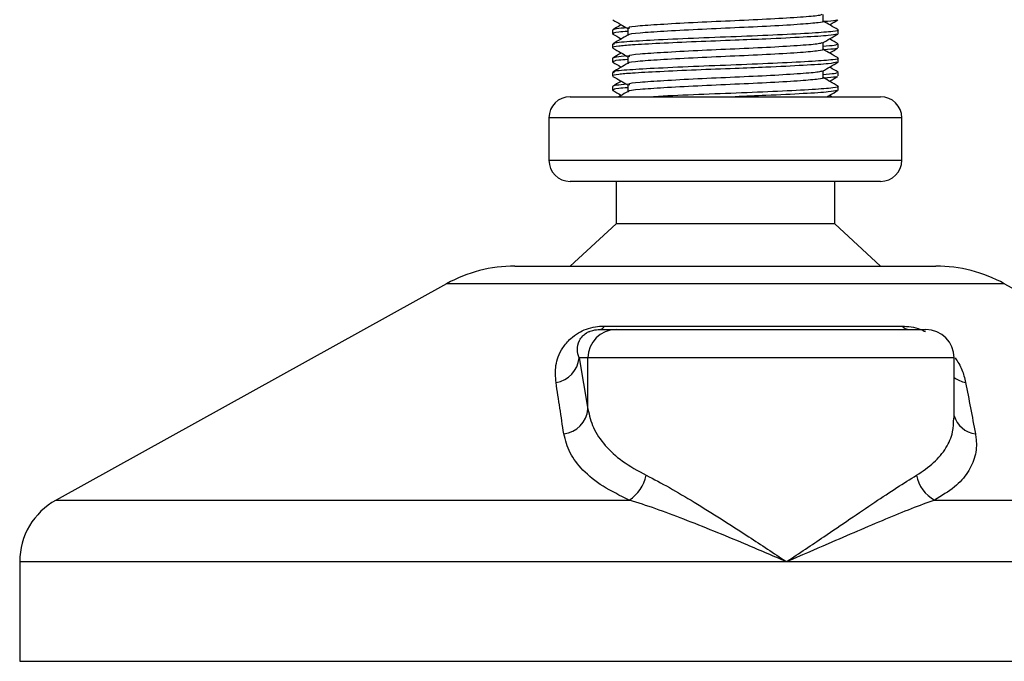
# Model space of a CAD drawing. Header units: millimetres. Extents: x 0 to 420, y 0 to 297.
# Tile 32 of 102: x 146.6 to 150.09, y 194.48 to 196.75. Entities that reach past the tile are written whole.
import ezdxf

# ---------------------------------------------------------------- set-up
doc = ezdxf.new("R2010")
doc.units = ezdxf.units.MM

msp = doc.modelspace()

# ---------------------------------------------------------------- linework, layer by layer
at = {"color": 7, "linetype": 'Continuous', "lineweight": 25}
for p, q in [((149.4474, 196.74798), (149.4474, 196.77236)), ((148.70152, 196.71675), (148.70152, 196.70425)), ((148.70186, 196.70358), (148.70625, 196.70283)), ((148.75565, 196.72298), (148.75565, 196.6987)), ((149.49881, 196.70425), (149.50118, 196.70358)), ((149.50152, 196.70425), (149.50152, 196.71675)), ((148.70152, 196.6668), (148.70152, 196.65427)), ((149.4474, 196.64798), (149.4474, 196.67236)), ((149.50152, 196.65427), (149.50152, 196.6668)), ((148.75565, 196.62298), (148.75565, 196.5987)), ((148.70152, 196.61675), (148.70152, 196.60425)), ((148.70186, 196.60358), (148.70625, 196.60283)), ((149.49881, 196.60425), (149.50118, 196.60358)), ((149.50152, 196.60425), (149.50152, 196.61675)), ((148.70152, 196.5668), (148.70152, 196.55427)), ((149.4474, 196.54798), (149.4474, 196.57236)), ((149.50152, 196.55427), (149.50152, 196.5668)), ((148.70152, 196.51675), (148.70152, 196.50425)), ((148.75565, 196.52298), (148.75565, 196.4987)), ((149.50152, 196.50425), (149.50152, 196.51675)), ((148.70186, 196.50358), (148.70625, 196.50283)), ((149.49881, 196.50425), (149.50118, 196.50358)), ((148.55152, 196.4807), (149.65152, 196.4807)), ((148.47652, 196.4057), (148.47652, 196.2557)), ((148.47888, 196.4057), (148.47652, 196.4057)), ((149.72652, 196.4057), (148.47888, 196.4057)), ((149.72652, 196.2557), (149.72652, 196.4057)), ((148.47652, 196.2557), (149.72652, 196.2557)), ((149.65152, 196.1807), (148.55152, 196.1807)), ((148.71402, 196.1807), (148.71402, 196.0307)), ((149.48902, 196.0307), (149.48902, 196.1807)), ((148.71402, 196.0307), (148.55152, 195.8807)), ((149.48902, 196.0307), (148.71402, 196.0307)), ((149.65152, 195.8807), (149.48902, 196.0307)), ((148.35574, 195.8807), (149.84731, 195.8807)), ((148.11349, 195.8181), (146.7304, 195.05208)), ((148.11721, 195.8181), (148.11349, 195.8181)), ((150.08956, 195.8181), (148.11721, 195.8181)), ((151.47265, 195.05208), (150.08956, 195.8181)), ((148.65641, 195.6557), (148.714, 195.6557)), ((148.67291, 195.66822), (149.72814, 195.66822)), ((148.714, 195.6557), (149.81193, 195.6557)), ((148.58317, 195.5557), (148.61438, 195.37402)), ((148.61438, 195.5557), (148.58317, 195.5557)), ((148.61438, 195.37402), (148.61438, 195.5557)), ((149.91193, 195.5557), (148.61438, 195.5557)), ((149.91193, 195.34154), (149.91193, 195.5557)), ((146.7304, 195.05208), (148.7605, 195.05208)), ((149.8428, 195.05208), (151.47265, 195.05208)), ((146.60152, 194.83338), (146.60152, 194.4807)), ((149.31829, 194.83338), (146.60152, 194.83338)), ((151.60152, 194.83338), (149.31829, 194.83338)), ((146.60152, 194.4807), (146.61094, 194.4807)), ((146.61094, 194.4807), (151.60152, 194.4807))]:
    msp.add_line(p, q, dxfattribs=at)
for centre, radius, start, end in [((148.55152, 196.4057), 0.075, 90, 180), ((149.65152, 196.4057), 0.075, 0, 90), ((148.55152, 196.2557), 0.075, 180, 270), ((149.65152, 196.2557), 0.075, 270, 0), ((148.35574, 195.3807), 0.5, 90, 118.97971), ((149.84731, 195.3807), 0.5, 61.02029, 90), ((148.71419, 195.55589), 0.09981, 90.1083, 180.10789), ((148.65322, 195.67703), 0.02156, 278.49257, 335.89592), ((149.75412, 195.68877), 0.03312, 218.34182, 266.79191), ((149.81193, 195.5557), 0.1, 0, 90), ((148.48613, 195.56444), 0.09744, 279.07467, 354.85539), ((149.97166, 195.5659), 0.09955, 233.12971, 258.87121), ((148.5172, 195.38346), 0.09764, 276.94193, 354.44804), ((149.998, 195.37542), 0.08955, 196.03358, 262.99521), ((148.68933, 195.16644), 0.13469, 301.89425, 348.4889), ((149.8999, 195.16145), 0.12338, 190.22117, 242.43176), ((146.85152, 194.83338), 0.25, 118.97971, 180)]:
    msp.add_arc(centre, radius, start, end, dxfattribs=at)
for points, knots in [([(149.44307, 196.77142), (149.44003, 196.77023), (149.43175, 196.76699), (149.37175, 196.76227), (149.26691, 196.75556), (149.13569, 196.74958), (149.00008, 196.74369), (148.87882, 196.73696), (148.79385, 196.73138), (148.75283, 196.72646), (148.75969, 196.72368), (148.76132, 196.72302)], [0, 0, 0, 0, 0.0720147, 0.1963527, 0.3258129, 0.4521154, 0.5780097, 0.7075456, 0.8320575, 0.9599935, 1, 1, 1, 1]), ([(148.73291, 196.73553), (148.73183, 196.7349), (148.7217, 196.72903), (148.71157, 196.72317), (148.70251, 196.71793)], [0, 0, 0, 0, 0.1063002, 1, 1, 1, 1]), ([(148.70306, 196.75281), (148.71211, 196.74757), (148.72965, 196.73742), (148.74717, 196.72727), (148.75565, 196.72236)], [0, 0, 0, 0, 0.5163558, 1, 1, 1, 1]), ([(149.44623, 196.74799), (149.44661, 196.74785), (149.45137, 196.7461), (149.4306, 196.74236), (149.37345, 196.73726), (149.26647, 196.73056), (149.13578, 196.72458), (149.00012, 196.71869), (148.87853, 196.71196), (148.79489, 196.70638), (148.75427, 196.70193), (148.75872, 196.69961), (148.7591, 196.69941)], [0, 0, 0, 0, 0.0082578, 0.1034691, 0.2273249, 0.356283, 0.4820958, 0.6075018, 0.7365354, 0.8605644, 0.9880043, 1, 1, 1, 1]), ([(149.50054, 196.71793), (149.49148, 196.72317), (149.47377, 196.73342), (149.45605, 196.74368), (149.4474, 196.7487)], [0, 0, 0, 0, 0.5112595, 1, 1, 1, 1]), ([(149.49607, 196.75282), (149.49544, 196.75205), (149.49369, 196.74987), (149.46766, 196.74794), (149.45087, 196.74669)], [0, 0, 0, 0, 0.3549045, 1, 1, 1, 1]), ([(149.47014, 196.73553), (149.47103, 196.73605), (149.48098, 196.74181), (149.49093, 196.74757), (149.49999, 196.75281)], [0, 0, 0, 0, 0.0901673, 1, 1, 1, 1]), ([(149.4968, 196.70283), (149.48968, 196.70105), (149.47447, 196.69724), (149.38254, 196.69163), (149.26179, 196.68549), (149.12788, 196.68038), (148.99479, 196.67534), (148.86589, 196.66929), (148.77221, 196.66431), (148.71989, 196.6598), (148.69837, 196.65636), (148.70312, 196.65455), (148.70386, 196.65427)], [0, 0, 0, 0, 0.1103215, 0.235792, 0.3649147, 0.4567307, 0.5705852, 0.6879779, 0.8017099, 0.8909074, 0.9831729, 1, 1, 1, 1]), ([(148.75684, 196.69939), (148.74778, 196.69414), (148.72967, 196.68365), (148.71157, 196.67317), (148.70251, 196.66793)], [0, 0, 0, 0, 0.4998987, 1, 1, 1, 1]), ([(148.75441, 196.72501), (148.73945, 196.72376), (148.7078, 196.72112), (148.70461, 196.71826), (148.70292, 196.71675)], [0, 0, 0, 0, 0.4724668, 1, 1, 1, 1]), ([(148.70306, 196.70281), (148.71211, 196.69757), (148.72207, 196.69181), (148.73201, 196.68605), (148.73291, 196.68553)], [0, 0, 0, 0, 0.9098327, 1, 1, 1, 1]), ([(148.75565, 196.71227), (148.74383, 196.71146), (148.70751, 196.70897), (148.70556, 196.70615), (148.70424, 196.70425)], [0, 0, 0, 0, 0.3252393, 1, 1, 1, 1]), ([(149.50012, 196.71675), (149.50058, 196.71661), (149.50612, 196.71486), (149.48211, 196.71111), (149.41601, 196.70601), (149.29227, 196.69931), (149.14117, 196.69333), (148.98417, 196.68744), (148.84396, 196.68071), (148.74572, 196.67513), (148.69831, 196.67023), (148.70617, 196.66745), (148.70802, 196.6668)], [0, 0, 0, 0, 0.0083406, 0.101003, 0.2215465, 0.34705, 0.469496, 0.5915465, 0.7171234, 0.8378352, 0.9618629, 1, 1, 1, 1]), ([(149.44569, 196.67136), (149.45473, 196.67661), (149.47283, 196.68709), (149.49093, 196.69757), (149.49999, 196.70281)], [0, 0, 0, 0, 0.4999098, 1, 1, 1, 1]), ([(149.44307, 196.67142), (149.44003, 196.67023), (149.43175, 196.66699), (149.37175, 196.66227), (149.26691, 196.65556), (149.13569, 196.64958), (149.00008, 196.64369), (148.87882, 196.63696), (148.79385, 196.63138), (148.75283, 196.62646), (148.75969, 196.62368), (148.76132, 196.62302)], [0, 0, 0, 0, 0.0720147, 0.1963527, 0.3258129, 0.4521154, 0.5780097, 0.7075456, 0.8320575, 0.9599935, 1, 1, 1, 1]), ([(149.49502, 196.6668), (149.49545, 196.66528), (149.49626, 196.66241), (149.46306, 196.6599), (149.4474, 196.65871)], [0, 0, 0, 0, 0.5281798, 1, 1, 1, 1]), ([(149.50054, 196.66793), (149.49148, 196.67317), (149.48135, 196.67903), (149.47121, 196.6849), (149.47014, 196.68553)], [0, 0, 0, 0, 0.89369983, 1, 1, 1, 1]), ([(148.73291, 196.63553), (148.73183, 196.6349), (148.7217, 196.62903), (148.71157, 196.62317), (148.70251, 196.61793)], [0, 0, 0, 0, 0.1063002, 1, 1, 1, 1]), ([(148.75441, 196.62501), (148.73945, 196.62376), (148.7078, 196.62112), (148.70461, 196.61826), (148.70292, 196.61675)], [0, 0, 0, 0, 0.4724668, 1, 1, 1, 1]), ([(148.70306, 196.65281), (148.71211, 196.64757), (148.72965, 196.63742), (148.74717, 196.62727), (148.75565, 196.62236)], [0, 0, 0, 0, 0.5163558, 1, 1, 1, 1]), ([(149.44623, 196.64799), (149.44661, 196.64785), (149.45137, 196.6461), (149.4306, 196.64236), (149.37345, 196.63726), (149.26647, 196.63056), (149.13578, 196.62458), (149.00012, 196.61869), (148.87853, 196.61196), (148.79489, 196.60638), (148.75427, 196.60193), (148.75872, 196.59961), (148.7591, 196.59941)], [0, 0, 0, 0, 0.0082578, 0.1034691, 0.2273249, 0.356283, 0.4820958, 0.6075018, 0.7365354, 0.8605644, 0.9880043, 1, 1, 1, 1]), ([(149.50054, 196.61793), (149.49148, 196.62317), (149.47377, 196.63342), (149.45605, 196.64368), (149.4474, 196.6487)], [0, 0, 0, 0, 0.5112595, 1, 1, 1, 1]), ([(149.49607, 196.65282), (149.49544, 196.65205), (149.49369, 196.64987), (149.46766, 196.64794), (149.45087, 196.64669)], [0, 0, 0, 0, 0.3549045, 1, 1, 1, 1]), ([(149.47014, 196.63553), (149.47103, 196.63605), (149.48098, 196.64181), (149.49093, 196.64757), (149.49999, 196.65281)], [0, 0, 0, 0, 0.09016733, 1, 1, 1, 1]), ([(149.4968, 196.60283), (149.48968, 196.60105), (149.47447, 196.59724), (149.38254, 196.59163), (149.26179, 196.58549), (149.12788, 196.58038), (148.99479, 196.57534), (148.86589, 196.56929), (148.77221, 196.56431), (148.71989, 196.5598), (148.69837, 196.55636), (148.70312, 196.55455), (148.70386, 196.55427)], [0, 0, 0, 0, 0.1103215, 0.235792, 0.3649147, 0.4567307, 0.5705852, 0.6879779, 0.8017099, 0.8909074, 0.9831729, 1, 1, 1, 1]), ([(148.75684, 196.59939), (148.74778, 196.59414), (148.72967, 196.58365), (148.71157, 196.57317), (148.70251, 196.56793)], [0, 0, 0, 0, 0.4998987, 1, 1, 1, 1]), ([(148.70306, 196.60281), (148.71211, 196.59757), (148.72207, 196.59181), (148.73201, 196.58605), (148.73291, 196.58553)], [0, 0, 0, 0, 0.9098327, 1, 1, 1, 1]), ([(148.75565, 196.61227), (148.74383, 196.61146), (148.70751, 196.60897), (148.70556, 196.60615), (148.70424, 196.60425)], [0, 0, 0, 0, 0.3252393, 1, 1, 1, 1]), ([(149.50012, 196.61675), (149.50058, 196.61661), (149.50612, 196.61486), (149.48211, 196.61111), (149.41601, 196.60601), (149.29227, 196.59931), (149.14117, 196.59333), (148.98417, 196.58744), (148.84396, 196.58071), (148.74572, 196.57513), (148.69831, 196.57023), (148.70617, 196.56745), (148.70802, 196.5668)], [0, 0, 0, 0, 0.00834062, 0.10100303, 0.22154645, 0.34705005, 0.46949598, 0.59154649, 0.71712341, 0.83783522, 0.96186295, 1, 1, 1, 1]), ([(149.44569, 196.57136), (149.45473, 196.57661), (149.47283, 196.58709), (149.49093, 196.59757), (149.49999, 196.60281)], [0, 0, 0, 0, 0.4999098, 1, 1, 1, 1]), ([(148.70306, 196.55281), (148.71211, 196.54757), (148.72965, 196.53742), (148.74717, 196.52727), (148.75565, 196.52236)], [0, 0, 0, 0, 0.5163558, 1, 1, 1, 1]), ([(149.44307, 196.57142), (149.44003, 196.57023), (149.43175, 196.56699), (149.37175, 196.56227), (149.26691, 196.55556), (149.13569, 196.54958), (149.00008, 196.54369), (148.87882, 196.53696), (148.79385, 196.53138), (148.75283, 196.52646), (148.75969, 196.52368), (148.76132, 196.52302)], [0, 0, 0, 0, 0.0720147, 0.1963527, 0.3258129, 0.4521154, 0.5780097, 0.7075456, 0.8320575, 0.9599935, 1, 1, 1, 1]), ([(149.49502, 196.5668), (149.49545, 196.56528), (149.49626, 196.56241), (149.46306, 196.5599), (149.4474, 196.55871)], [0, 0, 0, 0, 0.5281798, 1, 1, 1, 1]), ([(149.49607, 196.55282), (149.49544, 196.55205), (149.49369, 196.54987), (149.46766, 196.54794), (149.45087, 196.54669)], [0, 0, 0, 0, 0.3549045, 1, 1, 1, 1]), ([(149.50054, 196.56793), (149.49148, 196.57317), (149.48135, 196.57903), (149.47121, 196.5849), (149.47014, 196.58553)], [0, 0, 0, 0, 0.8936998, 1, 1, 1, 1]), ([(149.47014, 196.53553), (149.47103, 196.53605), (149.48098, 196.54181), (149.49093, 196.54757), (149.49999, 196.55281)], [0, 0, 0, 0, 0.0901673, 1, 1, 1, 1]), ([(148.73291, 196.53553), (148.73183, 196.5349), (148.7217, 196.52903), (148.71157, 196.52317), (148.70251, 196.51793)], [0, 0, 0, 0, 0.1063002, 1, 1, 1, 1]), ([(148.75441, 196.52501), (148.73945, 196.52376), (148.7078, 196.52112), (148.70461, 196.51826), (148.70292, 196.51675)], [0, 0, 0, 0, 0.4724668, 1, 1, 1, 1]), ([(149.44623, 196.54799), (149.44661, 196.54785), (149.45137, 196.5461), (149.4306, 196.54236), (149.37345, 196.53726), (149.26647, 196.53056), (149.13578, 196.52458), (149.00012, 196.51869), (148.87853, 196.51196), (148.79489, 196.50638), (148.75427, 196.50193), (148.75872, 196.49961), (148.7591, 196.49941)], [0, 0, 0, 0, 0.00825778, 0.10346905, 0.22732491, 0.35628301, 0.48209578, 0.60750183, 0.73653536, 0.86056442, 0.9880043, 1, 1, 1, 1]), ([(149.50012, 196.51675), (149.50058, 196.51661), (149.50612, 196.51486), (149.48211, 196.51111), (149.41601, 196.50601), (149.29227, 196.49931), (149.14119, 196.49334), (148.9841, 196.48743), (148.88911, 196.4829), (148.84788, 196.48074), (148.84707, 196.4807)], [0, 0, 0, 0, 0.0115901, 0.1403541, 0.3078616, 0.4822618, 0.652413, 0.8220147, 0.9965168, 1, 1, 1, 1]), ([(149.50054, 196.51793), (149.49148, 196.52317), (149.47377, 196.53342), (149.45605, 196.54368), (149.4474, 196.5487)], [0, 0, 0, 0, 0.5112595, 1, 1, 1, 1]), ([(148.70306, 196.50281), (148.71211, 196.49757), (148.72207, 196.49181), (148.73201, 196.48605), (148.73291, 196.48553)], [0, 0, 0, 0, 0.9098327, 1, 1, 1, 1]), ([(148.75565, 196.51227), (148.74383, 196.51146), (148.70751, 196.50897), (148.70556, 196.50615), (148.70424, 196.50425)], [0, 0, 0, 0, 0.3252393, 1, 1, 1, 1]), ([(148.75684, 196.49939), (148.74778, 196.49414), (148.73703, 196.48791), (148.72628, 196.48169), (148.72458, 196.4807)], [0, 0, 0, 0, 0.8418497, 1, 1, 1, 1]), ([(149.4968, 196.50283), (149.48969, 196.50105), (149.47449, 196.49724), (149.38248, 196.49163), (149.26199, 196.48549), (149.17313, 196.48211), (149.13621, 196.4807)], [0, 0, 0, 0, 0.241546, 0.5162603, 0.7989712, 1, 1, 1, 1]), ([(149.46181, 196.4807), (149.46548, 196.48283), (149.4782, 196.4902), (149.49093, 196.49757), (149.49999, 196.50281)], [0, 0, 0, 0, 0.2887283, 1, 1, 1, 1]), ([(149.47847, 196.4807), (149.47677, 196.48169), (149.47399, 196.48329), (149.47121, 196.4849), (149.47014, 196.48553)], [0, 0, 0, 0, 0.6122173, 1, 1, 1, 1]), ([(148.5015, 195.46822), (148.49986, 195.48813), (148.49659, 195.52783), (148.51607, 195.58102), (148.54757, 195.6207), (148.57759, 195.64336), (148.60826, 195.65802), (148.6398, 195.66631), (148.66157, 195.66817), (148.6719, 195.66822), (148.67291, 195.66822)], [0, 0, 0, 0, 0.2791688, 0.5566156, 0.6991027, 0.7915598, 0.8614835, 0.9308082, 0.9932657, 1, 1, 1, 1]), ([(148.58317, 195.5557), (148.58033, 195.56535), (148.57464, 195.58463), (148.57963, 195.61085), (148.59248, 195.631), (148.60528, 195.64186), (148.61617, 195.64759), (148.62418, 195.65075), (148.63144, 195.65291), (148.64122, 195.65482), (148.64874, 195.65553), (148.65407, 195.65569), (148.65587, 195.6557), (148.65641, 195.6557)], [0, 0, 0, 0, 0.3146462, 0.6284001, 0.7723587, 0.8532335, 0.8896162, 0.9040193, 0.9305029, 0.9491956, 0.9821808, 0.9946359, 1, 1, 1, 1]), ([(149.72814, 195.66822), (149.73843, 195.66769), (149.75917, 195.66663), (149.78888, 195.65872), (149.80437, 195.65143), (149.8099, 195.64882)], [0, 0, 0, 0, 0.38733, 0.7811573, 1, 1, 1, 1]), ([(149.91502, 195.55525), (149.91976, 195.54855), (149.93518, 195.52677), (149.94533, 195.49794), (149.95059, 195.476), (149.95245, 195.46822)], [0, 0, 0, 0, 0.2227088, 0.7244469, 1, 1, 1, 1]), ([(148.529, 195.28654), (148.52437, 195.317), (148.51509, 195.37817), (148.50604, 195.43812), (148.5015, 195.46822)], [0, 0, 0, 0, 0.497852, 1, 1, 1, 1]), ([(149.95245, 195.46822), (149.95828, 195.43838), (149.97, 195.37843), (149.98137, 195.31726), (149.98708, 195.28654)], [0, 0, 0, 0, 0.4978543, 1, 1, 1, 1]), ([(148.61438, 195.37402), (148.61957, 195.35188), (148.63008, 195.30703), (148.67244, 195.24533), (148.73368, 195.1878), (148.79179, 195.15581), (148.82132, 195.13956)], [0, 0, 0, 0, 0.2465936, 0.4996913, 0.7457356, 1, 1, 1, 1]), ([(149.77848, 195.13956), (149.80006, 195.15408), (149.84387, 195.18355), (149.88506, 195.23579), (149.90895, 195.28858), (149.90992, 195.32523), (149.91034, 195.34154)], [0, 0, 0, 0, 0.259926, 0.5276701, 0.789907, 1, 1, 1, 1]), ([(148.7605, 195.05208), (148.72832, 195.06773), (148.66281, 195.09959), (148.59428, 195.15652), (148.5462, 195.21887), (148.53479, 195.26377), (148.529, 195.28654)], [0, 0, 0, 0, 0.2463531, 0.5014676, 0.7472632, 1, 1, 1, 1]), ([(149.98708, 195.28654), (149.98807, 195.28018), (149.99232, 195.25294), (149.98865, 195.20594), (149.96297, 195.14912), (149.91656, 195.09649), (149.86763, 195.06702), (149.8428, 195.05208)], [0, 0, 0, 0, 0.0699949, 0.2998887, 0.53536, 0.7642956, 1, 1, 1, 1]), ([(148.82132, 195.13956), (148.84821, 195.12562), (148.90204, 195.09771), (148.99183, 195.04412), (149.08615, 194.98542), (149.19551, 194.91484), (149.27341, 194.86333), (149.31791, 194.83364), (149.31829, 194.83338)], [0, 0, 0, 0, 0.181527, 0.3632884, 0.5522832, 0.7413623, 0.9977537, 1, 1, 1, 1]), ([(149.31829, 194.83338), (149.31868, 194.83364), (149.36317, 194.86333), (149.43967, 194.91484), (149.54366, 194.98542), (149.63058, 195.04412), (149.71064, 195.09771), (149.75588, 195.12562), (149.77848, 195.13956)], [0, 0, 0, 0, 0.00224631, 0.25863767, 0.44771683, 0.63671155, 0.81847299, 1, 1, 1, 1]), ([(149.31829, 194.83338), (149.31787, 194.83356), (149.26848, 194.85478), (149.14583, 194.90712), (148.98949, 194.971), (148.85377, 195.02221), (148.79158, 195.04212), (148.7605, 195.05208)], [0, 0, 0, 0, 0.0022151, 0.2580941, 0.6355, 0.8178206, 1, 1, 1, 1]), ([(149.8428, 195.05208), (149.81559, 195.04212), (149.76116, 195.02221), (149.63724, 194.971), (149.48897, 194.90712), (149.3681, 194.85478), (149.31872, 194.83356), (149.31829, 194.83338)], [0, 0, 0, 0, 0.1821794, 0.3645, 0.7419059, 0.9977849, 1, 1, 1, 1])]:
    msp.add_open_spline(points, degree=3, knots=knots, dxfattribs=at)

doc.saveas('drawing.dxf')
